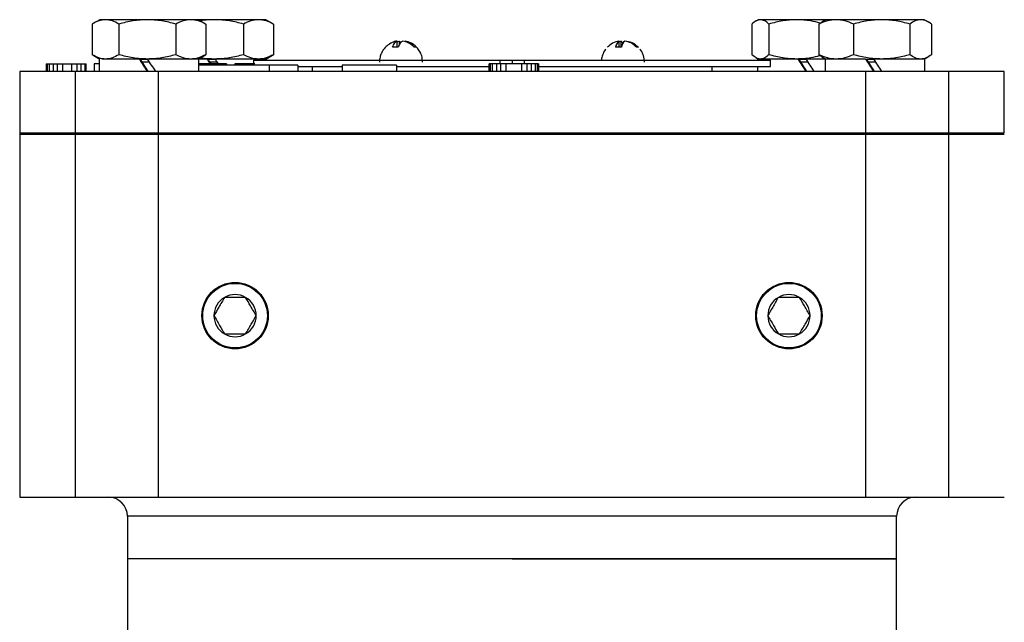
# Model space of a CAD drawing. Header units: millimetres. Extents: x 474 to 2197, y 77 to 1503.
# Tile 20 of 25: x 947 to 1107, y 917 to 1015. Entities that reach past the tile are written whole.
import ezdxf

# ---------------------------------------------------------------- set-up
doc = ezdxf.new("R2010")
doc.units = ezdxf.units.MM

msp = doc.modelspace()

# ---------------------------------------------------------------- linework, layer by layer
at = {"color": 7, "linetype": 'Continuous', "lineweight": 25}
for p, q in [((959.12, 1014.43), (959.12, 1009.46)), ((960.35, 1015.15), (959.27, 1014.52)), ((961.29, 1015.15), (960.35, 1015.15)), ((968.09, 1015.15), (961.29, 1015.15)), ((963.47, 1014.43), (963.47, 1009.46)), ((975.14, 1015.15), (968.09, 1015.15)), ((972.7, 1014.43), (972.7, 1009.46)), ((976.35, 1015.15), (975.14, 1015.15)), ((977.43, 1014.52), (976.35, 1015.15)), ((979.09, 1015.15), (976.35, 1015.15)), ((977.42, 1014.51), (977.58, 1014.43)), ((977.58, 1014.43), (977.58, 1009.46)), ((986.14, 1015.15), (979.09, 1015.15)), ((983.7, 1014.43), (983.7, 1009.46)), ((987.35, 1015.15), (986.14, 1015.15)), ((988.43, 1014.52), (987.35, 1015.15)), ((988.42, 1014.51), (988.58, 1014.43)), ((988.58, 1014.43), (988.58, 1009.46)), ((1066.33, 1014.43), (1066.33, 1009.46)), ((1067.35, 1015.15), (1066.96, 1014.92)), ((1067.71, 1015.15), (1067.35, 1015.15)), ((1073.6, 1015.15), (1067.71, 1015.15)), ((1069.09, 1014.43), (1069.09, 1009.46)), ((1078.35, 1015.15), (1073.6, 1015.15)), ((1077.19, 1014.43), (1077.7, 1014.74)), ((1077.19, 1014.43), (1077.19, 1009.46)), ((1078.35, 1015.15), (1077.68, 1014.76)), ((1080.01, 1015.15), (1078.35, 1015.15)), ((1087.41, 1015.15), (1080.01, 1015.15)), ((1082.83, 1014.43), (1082.83, 1009.46)), ((1093.75, 1015.15), (1087.41, 1015.15)), ((1091.99, 1014.43), (1091.99, 1009.46)), ((1094.35, 1015.15), (1093.75, 1015.15)), ((1095.01, 1014.76), (1094.35, 1015.15)), ((1095.5, 1014.43), (1095.5, 1009.46)), ((1008.67, 1010.69), (1008.67, 1011.68)), ((1009.04, 1011.68), (1009.32, 1011.44)), ((1009.04, 1011.04), (1009.04, 1011.68)), ((1009.97, 1011.68), (1009.97, 1011.59)), ((1044.75, 1011.58), (1045.05, 1011.68)), ((1044.75, 1010.68), (1044.75, 1011.68)), ((1045.05, 1011.68), (1045.05, 1010.68)), ((1011.8, 1010.68), (1011.42, 1010.68)), ((1045.13, 1010.68), (1044.17, 1010.68)), ((959.27, 1009.37), (960.35, 1008.75)), ((960.25, 1008.75), (960.25, 1006.75)), ((966.79, 1008.75), (960.7, 1008.75)), ((966.89, 1008.75), (968.09, 1008.75)), ((976.45, 1008.75), (968.08, 1008.75)), ((976.35, 1008.75), (977.43, 1009.37)), ((977.79, 1008.75), (976.35, 1008.75)), ((976.45, 1006.75), (976.45, 1008.75)), ((977.42, 1009.38), (977.58, 1009.46)), ((977.79, 1008.75), (979.09, 1008.75)), ((987.45, 1008.75), (979.08, 1008.75)), ((985.35, 1008.55), (985.35, 1007.95)), ((985.35, 1008.55), (1025.39, 1008.55)), ((987.35, 1008.75), (988.43, 1009.37)), ((987.45, 1008.55), (987.45, 1008.75)), ((988.42, 1009.38), (988.58, 1009.46)), ((1025.39, 1008.55), (1025.39, 1007.95)), ((1025.39, 1008.55), (1027.35, 1008.55)), ((1027.35, 1008.55), (1027.35, 1007.95)), ((1027.35, 1008.55), (1029.3, 1008.55)), ((1029.3, 1008.55), (1029.3, 1007.95)), ((1029.3, 1008.55), (1069.35, 1008.55)), ((1066.96, 1008.97), (1067.35, 1008.75)), ((1067.25, 1008.75), (1067.25, 1008.55)), ((1073.79, 1008.75), (1067.35, 1008.75)), ((1069.35, 1007.55), (1069.35, 1008.55)), ((1073.79, 1008.75), (1075.08, 1008.75)), ((1073.79, 1008.75), (1073.79, 1008.75)), ((1078.35, 1008.75), (1075.08, 1008.75)), ((1077.19, 1009.46), (1077.7, 1009.16)), ((1077.68, 1009.13), (1078.35, 1008.75)), ((1078.25, 1008.75), (1078.25, 1006.75)), ((1084.79, 1008.75), (1078.25, 1008.75)), ((1084.79, 1008.75), (1086.08, 1008.75)), ((1084.79, 1008.75), (1084.79, 1008.75)), ((1094.23, 1008.75), (1086.08, 1008.75)), ((1094.35, 1008.75), (1095.01, 1009.13)), ((1094.45, 1006.75), (1094.45, 1008.75)), ((947.35, 1006.75), (947.35, 996.75)), ((956.35, 1006.75), (947.35, 1006.75)), ((951.63, 1007.95), (951.63, 1006.75)), ((951.63, 1007.95), (951.79, 1007.95)), ((951.79, 1007.95), (951.79, 1006.75)), ((951.79, 1007.95), (952.13, 1007.95)), ((952.13, 1007.95), (952.13, 1006.75)), ((952.13, 1007.95), (952.79, 1007.95)), ((952.79, 1007.95), (952.79, 1006.75)), ((952.79, 1007.95), (953.46, 1007.95)), ((953.46, 1007.95), (953.46, 1006.75)), ((953.46, 1007.95), (954.29, 1007.95)), ((954.29, 1007.95), (954.29, 1006.75)), ((954.29, 1007.95), (955.79, 1007.95)), ((955.79, 1007.95), (955.79, 1006.75)), ((955.79, 1007.95), (956.63, 1007.95)), ((956.35, 1006.75), (956.35, 996.75)), ((969.85, 1006.75), (956.35, 1006.75)), ((956.63, 1007.95), (956.63, 1006.75)), ((956.63, 1007.95), (957.29, 1007.95)), ((957.29, 1007.95), (957.29, 1006.75)), ((957.29, 1007.95), (957.96, 1007.95)), ((957.96, 1007.95), (957.96, 1006.75)), ((957.96, 1007.95), (958.13, 1007.95)), ((958.13, 1006.75), (958.13, 1007.95)), ((960.25, 1007.95), (959.46, 1007.95)), ((959.46, 1007.95), (959.46, 1006.75)), ((1084.85, 1006.75), (969.85, 1006.75)), ((969.85, 1006.75), (969.85, 996.75)), ((977.13, 1007.95), (976.45, 1007.95)), ((987.95, 1007.75), (976.45, 1007.75)), ((977.13, 1007.95), (977.13, 1007.75)), ((978.46, 1007.95), (977.13, 1007.95)), ((978.46, 1007.95), (978.46, 1007.75)), ((979.29, 1007.95), (978.46, 1007.95)), ((979.29, 1007.95), (979.29, 1007.75)), ((979.96, 1007.95), (979.29, 1007.95)), ((979.96, 1007.95), (979.96, 1007.75)), ((980.63, 1007.95), (979.96, 1007.95)), ((980.63, 1007.95), (980.63, 1007.75)), ((980.96, 1007.95), (980.63, 1007.95)), ((980.96, 1007.95), (980.96, 1007.75)), ((985.55, 1007.95), (982.29, 1007.95)), ((982.29, 1007.95), (982.29, 1007.75)), ((987.95, 1006.75), (987.95, 1007.75)), ((992.55, 1007.75), (987.95, 1007.75)), ((992.55, 1007.75), (992.55, 1006.75)), ((992.55, 1007.55), (999.75, 1007.55)), ((994.85, 1007.55), (994.85, 1006.75)), ((999.75, 1007.75), (999.75, 1006.75)), ((1008.6, 1007.75), (999.75, 1007.75)), ((1008.6, 1007.75), (1008.6, 1006.75)), ((1008.6, 1007.55), (1023.63, 1007.55)), ((1023.63, 1006.75), (1023.63, 1007.95)), ((1023.8, 1007.95), (1023.63, 1007.95)), ((1023.8, 1007.95), (1023.8, 1006.75)), ((1024.14, 1007.95), (1023.8, 1007.95)), ((1024.14, 1007.95), (1024.14, 1006.75)), ((1024.82, 1007.95), (1024.14, 1007.95)), ((1024.82, 1007.95), (1024.82, 1006.75)), ((1025.5, 1007.95), (1024.82, 1007.95)), ((1025.5, 1007.95), (1025.5, 1006.75)), ((1026.35, 1007.95), (1025.5, 1007.95)), ((1026.35, 1007.95), (1026.35, 1006.75)), ((1028.9, 1007.95), (1026.35, 1007.95)), ((1028.9, 1007.95), (1028.9, 1006.75)), ((1029.76, 1007.95), (1028.9, 1007.95)), ((1029.76, 1007.95), (1029.76, 1006.75)), ((1030.44, 1007.95), (1029.76, 1007.95)), ((1030.44, 1007.95), (1030.44, 1006.75)), ((1031.12, 1007.95), (1030.44, 1007.95)), ((1031.12, 1007.95), (1031.12, 1006.75)), ((1031.46, 1007.95), (1031.12, 1007.95)), ((1031.46, 1007.95), (1031.46, 1006.75)), ((1031.63, 1007.95), (1031.46, 1007.95)), ((1031.63, 1007.95), (1031.63, 1006.75)), ((1031.63, 1007.55), (1069.35, 1007.55)), ((1059.85, 1006.75), (1059.85, 1007.55)), ((1067.25, 1007.55), (1067.25, 1006.75)), ((1084.85, 996.75), (1084.85, 1006.75)), ((1098.35, 1006.75), (1084.85, 1006.75)), ((1098.35, 996.75), (1098.35, 1006.75)), ((1107.35, 1006.75), (1098.35, 1006.75)), ((1107.35, 996.75), (1107.35, 1006.75)), ((947.35, 996.75), (947.35, 996.55)), ((947.35, 996.75), (956.35, 996.75)), ((947.35, 996.55), (947.35, 937.55)), ((947.35, 996.55), (956.35, 996.55)), ((956.35, 996.75), (956.35, 996.55)), ((956.35, 996.75), (969.85, 996.75)), ((956.35, 996.55), (956.35, 937.55)), ((956.35, 996.55), (969.85, 996.55)), ((969.85, 996.75), (1084.85, 996.75)), ((969.85, 996.75), (969.85, 996.55)), ((969.85, 996.55), (1084.85, 996.55)), ((969.85, 996.55), (969.85, 937.55)), ((1084.85, 996.75), (1098.35, 996.75)), ((1084.85, 996.75), (1084.85, 996.55)), ((1084.85, 996.55), (1098.35, 996.55)), ((1084.85, 937.55), (1084.85, 996.55)), ((1098.35, 996.55), (1098.35, 996.75)), ((1098.35, 996.75), (1107.35, 996.75)), ((1098.35, 937.55), (1098.35, 996.55)), ((1098.35, 996.55), (1107.35, 996.55)), ((947.35, 937.55), (956.35, 937.55)), ((956.35, 937.55), (969.85, 937.55)), ((969.85, 937.55), (1084.85, 937.55)), ((1084.85, 937.55), (1098.35, 937.55)), ((1098.35, 937.55), (1107.35, 937.55)), ((964.85, 934.45), (964.85, 927.55)), ((1089.85, 927.55), (1089.85, 934.45)), ((964.85, 927.55), (964.85, 911.55)), ((1027.35, 927.55), (964.85, 927.55)), ((1089.85, 927.55), (1027.35, 927.55)), ((1089.85, 911.55), (1089.85, 927.55))]:
    msp.add_line(p, q, dxfattribs=at)
at = {"color": 8, "linetype": 'Continuous', "lineweight": 25}
for p, q in [((968.41, 1008.25), (967.21, 1008.25)), ((979.41, 1008.25), (978.21, 1008.25)), ((1075.41, 1008.25), (1074.25, 1008.25)), ((1086.41, 1008.25), (1085.21, 1008.25)), ((1027.35, 934.45), (964.85, 934.45)), ((1089.85, 934.45), (1027.35, 934.45))]:
    msp.add_line(p, q, dxfattribs=at)
at = {"color": 7, "linetype": 'Continuous', "lineweight": 25, "flags": 128}
msp.add_lwpolyline([(1008.67, 1011.59), (1008.78, 1011.62), (1009.04, 1011.68)], dxfattribs=at)
at = {"color": 7, "linetype": 'Continuous', "lineweight": 25}
for centre, radius in [((982.35, 967.05), 5.4), ((982.35, 967.05), 5.25), ((1072.35, 967.05), 5.4), ((1072.35, 967.05), 5.25)]:
    msp.add_circle(centre, radius, dxfattribs=at)
for centre, radius, start, end in [((1009.14, 1008.66), 3.05, 98.9507, 114.4193), ((1009.09, 1008.57), 3.15, 42.0823, 80.7492), ((1009.46, 1008.57), 3.15, 42.0823, 80.7492), ((1045.78, 1010.41), 1.63, 128.9039, 170.526), ((1044.55, 1010.89), 0.924, 26.8268, 57.6635), ((1046.73, 1010.41), 1.63, 128.9039, 170.526), ((982.35, 967.05), 3.43, 120, 180), ((982.35, 967.05), 3.43, 60, 120), ((982.35, 967.05), 3.43, 0, 60), ((1072.35, 967.05), 3.43, 120, 180), ((1072.35, 967.05), 3.43, 60, 120), ((1072.35, 967.05), 3.43, 0, 60), ((982.35, 967.05), 3.43, 180, 240), ((982.35, 967.05), 3.43, 300, 0), ((1072.35, 967.05), 3.43, 180, 240), ((1072.35, 967.05), 3.43, 300, 0), ((982.35, 967.05), 3.43, 240, 300), ((1072.35, 967.05), 3.43, 240, 300), ((961.75, 934.45), 3.1, 0, 90), ((1092.95, 934.45), 3.1, 90, 180)]:
    msp.add_arc(centre, radius, start, end, dxfattribs=at)
for centre, major_axis, start_param, end_param in [((968.35, 1006.75), (-8.1, 12.46), 1.399951, 1.561142), ((968.35, 1006.75), (-5.1, 7.85), 1.303395, 1.561142), ((968.35, 1008.75), (-8.1, 12.46), 1.561142, 1.722333), ((979.35, 1006.75), (-8.1, 12.46), 1.399951, 1.464696), ((979.35, 1006.75), (-5.1, 7.85), 1.303395, 1.407598), ((979.35, 1008.75), (-8.1, 12.46), 1.561142, 1.625383), ((1075.35, 1006.75), (-8.1, 12.46), 1.399951, 1.561142), ((1075.35, 1006.75), (-5.1, 7.85), 1.303395, 1.561142), ((1075.35, 1008.75), (-8.1, 12.46), 1.561142, 1.722333), ((1086.35, 1006.75), (-8.1, 12.46), 1.399951, 1.561142), ((1086.35, 1006.75), (-5.1, 7.85), 1.303395, 1.561142), ((1086.35, 1008.75), (-8.1, 12.46), 1.561142, 1.722333)]:
    msp.add_ellipse(centre, major_axis=major_axis, ratio=0.014857, start_param=start_param, end_param=end_param, dxfattribs=at)
for points, knots in [([(961.29, 1015.15), (960.93, 1015.11), (960.19, 1015.04), (959.48, 1014.64), (959.12, 1014.43)], [0, 0, 0, 0, 0.4945107, 1, 1, 1, 1]), ([(963.47, 1014.43), (963.12, 1014.63), (962.4, 1015.04), (961.67, 1015.11), (961.29, 1015.15)], [0, 0, 0, 0, 0.495458, 1, 1, 1, 1]), ([(968.09, 1015.15), (967.31, 1015.11), (965.75, 1015.04), (964.24, 1014.64), (963.47, 1014.43)], [0, 0, 0, 0, 0.4945107, 1, 1, 1, 1]), ([(972.7, 1014.43), (971.95, 1014.63), (970.44, 1015.04), (968.88, 1015.11), (968.09, 1015.15)], [0, 0, 0, 0, 0.495458, 1, 1, 1, 1]), ([(975.14, 1015.15), (974.73, 1015.11), (973.91, 1015.04), (973.11, 1014.64), (972.7, 1014.43)], [0, 0, 0, 0, 0.494511, 1, 1, 1, 1]), ([(977.58, 1014.43), (977.18, 1014.63), (976.39, 1015.04), (975.56, 1015.11), (975.14, 1015.15)], [0, 0, 0, 0, 0.495458, 1, 1, 1, 1]), ([(979.09, 1015.15), (978.31, 1015.14), (977.51, 1015.13), (976.73, 1014.95), (976.7, 1014.94)], [0, 0, 0, 0, 0.967704, 1, 1, 1, 1]), ([(983.7, 1014.43), (982.95, 1014.63), (981.44, 1015.04), (979.88, 1015.11), (979.09, 1015.15)], [0, 0, 0, 0, 0.495458, 1, 1, 1, 1]), ([(986.14, 1015.15), (985.73, 1015.11), (984.91, 1015.04), (984.11, 1014.64), (983.7, 1014.43)], [0, 0, 0, 0, 0.4945107, 1, 1, 1, 1]), ([(988.58, 1014.43), (988.18, 1014.63), (987.39, 1015.04), (986.56, 1015.11), (986.14, 1015.15)], [0, 0, 0, 0, 0.495458, 1, 1, 1, 1]), ([(1067.71, 1015.15), (1067.48, 1015.11), (1067.01, 1015.04), (1066.56, 1014.64), (1066.33, 1014.43)], [0, 0, 0, 0, 0.494511, 1, 1, 1, 1]), ([(1069.09, 1014.43), (1068.87, 1014.63), (1068.41, 1015.04), (1067.95, 1015.11), (1067.71, 1015.15)], [0, 0, 0, 0, 0.495458, 1, 1, 1, 1]), ([(1073.6, 1015.15), (1072.84, 1015.11), (1071.31, 1015.04), (1069.84, 1014.64), (1069.09, 1014.43)], [0, 0, 0, 0, 0.494511, 1, 1, 1, 1]), ([(1077.45, 1014.59), (1076.93, 1014.72), (1075.67, 1015.06), (1074.37, 1015.11), (1073.6, 1015.15)], [0, 0, 0, 0, 0.408392, 1, 1, 1, 1]), ([(1080.01, 1015.15), (1079.54, 1015.11), (1078.58, 1015.04), (1077.66, 1014.64), (1077.19, 1014.43)], [0, 0, 0, 0, 0.494511, 1, 1, 1, 1]), ([(1082.83, 1014.43), (1082.37, 1014.63), (1081.45, 1015.04), (1080.49, 1015.11), (1080.01, 1015.15)], [0, 0, 0, 0, 0.495458, 1, 1, 1, 1]), ([(1087.41, 1015.15), (1086.64, 1015.11), (1085.09, 1015.04), (1083.59, 1014.64), (1082.83, 1014.43)], [0, 0, 0, 0, 0.494511, 1, 1, 1, 1]), ([(1091.99, 1014.43), (1091.24, 1014.63), (1089.74, 1015.04), (1088.19, 1015.11), (1087.41, 1015.15)], [0, 0, 0, 0, 0.495458, 1, 1, 1, 1]), ([(1093.75, 1015.15), (1093.45, 1015.11), (1092.86, 1015.04), (1092.28, 1014.64), (1091.99, 1014.43)], [0, 0, 0, 0, 0.494511, 1, 1, 1, 1]), ([(1095.5, 1014.43), (1095.22, 1014.63), (1094.64, 1015.04), (1094.05, 1015.11), (1093.75, 1015.15)], [0, 0, 0, 0, 0.495458, 1, 1, 1, 1]), ([(1007.87, 1011.43), (1007.58, 1011.28), (1007.03, 1010.97), (1006.46, 1010.33), (1006.1, 1009.68), (1005.86, 1009.01), (1005.82, 1008.51), (1005.8, 1008.23)], [0, 0, 0, 0, 0.240714, 0.470632, 0.629868, 0.79075, 1, 1, 1, 1]), ([(1007.93, 1010.68), (1008.04, 1010.93), (1008.26, 1011.43), (1008.53, 1011.59), (1008.67, 1011.68)], [0, 0, 0, 0, 0.521026, 1, 1, 1, 1]), ([(1009.59, 1011.68), (1009.45, 1011.58), (1009.17, 1011.41), (1008.96, 1010.91), (1008.85, 1010.68)], [0, 0, 0, 0, 0.521026, 1, 1, 1, 1]), ([(1012.83, 1008.23), (1012.8, 1008.59), (1012.76, 1009.1), (1012.48, 1009.8), (1012.14, 1010.38), (1011.57, 1010.96), (1011.05, 1011.34), (1010.71, 1011.44), (1010.65, 1011.46)], [0, 0, 0, 0, 0.258731, 0.366945, 0.547904, 0.740997, 0.953338, 1, 1, 1, 1]), ([(1044.75, 1011.68), (1044.39, 1011.58), (1043.68, 1011.41), (1043.13, 1010.91), (1042.87, 1010.68)], [0, 0, 0, 0, 0.521026, 1, 1, 1, 1]), ([(1047.6, 1010.68), (1047.31, 1010.93), (1046.75, 1011.43), (1046.05, 1011.59), (1045.71, 1011.68)], [0, 0, 0, 0, 0.521026, 1, 1, 1, 1]), ([(1046, 1011.68), (1046.37, 1011.58), (1047.08, 1011.41), (1047.63, 1010.91), (1047.89, 1010.68)], [0, 0, 0, 0, 0.521026, 1, 1, 1, 1]), ([(1008.85, 1010.68), (1008.7, 1010.69), (1008.38, 1010.71), (1008.08, 1010.69), (1007.93, 1010.68)], [0, 0, 0, 0, 0.5, 1, 1, 1, 1]), ([(1042.61, 1010.37), (1042.58, 1010.33), (1042.31, 1010.06), (1042.07, 1009.46), (1041.9, 1008.89), (1041.89, 1008.62), (1041.89, 1008.61)], [0, 0, 0, 0, 0.0812028, 0.5830199, 0.9771216, 1, 1, 1, 1]), ([(1047.89, 1010.68), (1047.85, 1010.69), (1047.78, 1010.71), (1047.66, 1010.69), (1047.6, 1010.68)], [0, 0, 0, 0, 0.5, 1, 1, 1, 1]), ([(1048.89, 1008.23), (1048.86, 1008.59), (1048.81, 1009.14), (1048.52, 1009.87), (1048.27, 1010.19), (1048.14, 1010.37)], [0, 0, 0, 0, 0.469959, 0.71511, 1, 1, 1, 1]), ([(961.29, 1008.75), (960.93, 1008.78), (960.19, 1008.86), (959.48, 1009.26), (959.12, 1009.46)], [0, 0, 0, 0, 0.494511, 1, 1, 1, 1]), ([(963.47, 1009.46), (963.12, 1009.26), (962.4, 1008.86), (961.67, 1008.78), (961.29, 1008.75)], [0, 0, 0, 0, 0.495458, 1, 1, 1, 1]), ([(968.09, 1008.75), (967.31, 1008.78), (965.75, 1008.86), (964.24, 1009.26), (963.47, 1009.46)], [0, 0, 0, 0, 0.494511, 1, 1, 1, 1]), ([(972.7, 1009.46), (971.95, 1009.26), (970.44, 1008.86), (968.88, 1008.78), (968.09, 1008.75)], [0, 0, 0, 0, 0.495458, 1, 1, 1, 1]), ([(975.14, 1008.75), (974.73, 1008.78), (973.91, 1008.86), (973.11, 1009.26), (972.7, 1009.46)], [0, 0, 0, 0, 0.494511, 1, 1, 1, 1]), ([(977.58, 1009.46), (977.18, 1009.26), (976.39, 1008.86), (975.56, 1008.78), (975.14, 1008.75)], [0, 0, 0, 0, 0.495458, 1, 1, 1, 1]), ([(979.09, 1008.75), (978.31, 1008.76), (977.51, 1008.77), (976.73, 1008.95), (976.7, 1008.95)], [0, 0, 0, 0, 0.967704, 1, 1, 1, 1]), ([(983.7, 1009.46), (982.95, 1009.26), (981.44, 1008.86), (979.88, 1008.78), (979.09, 1008.75)], [0, 0, 0, 0, 0.495458, 1, 1, 1, 1]), ([(986.14, 1008.75), (985.73, 1008.78), (984.91, 1008.86), (984.11, 1009.26), (983.7, 1009.46)], [0, 0, 0, 0, 0.494511, 1, 1, 1, 1]), ([(988.58, 1009.46), (988.18, 1009.26), (987.39, 1008.86), (986.56, 1008.78), (986.14, 1008.75)], [0, 0, 0, 0, 0.495458, 1, 1, 1, 1]), ([(1067.71, 1008.75), (1067.48, 1008.78), (1067.01, 1008.86), (1066.56, 1009.26), (1066.33, 1009.46)], [0, 0, 0, 0, 0.494511, 1, 1, 1, 1]), ([(1069.09, 1009.46), (1068.87, 1009.26), (1068.41, 1008.86), (1067.95, 1008.78), (1067.71, 1008.75)], [0, 0, 0, 0, 0.495458, 1, 1, 1, 1]), ([(1073.6, 1008.75), (1072.84, 1008.78), (1071.31, 1008.86), (1069.84, 1009.26), (1069.09, 1009.46)], [0, 0, 0, 0, 0.494511, 1, 1, 1, 1]), ([(1077.3, 1009.27), (1076.83, 1009.15), (1075.62, 1008.83), (1074.37, 1008.78), (1073.6, 1008.75)], [0, 0, 0, 0, 0.384189, 1, 1, 1, 1]), ([(1080.01, 1008.75), (1079.54, 1008.78), (1078.58, 1008.86), (1077.66, 1009.26), (1077.19, 1009.46)], [0, 0, 0, 0, 0.494511, 1, 1, 1, 1]), ([(1082.83, 1009.46), (1082.37, 1009.26), (1081.45, 1008.86), (1080.49, 1008.78), (1080.01, 1008.75)], [0, 0, 0, 0, 0.495458, 1, 1, 1, 1]), ([(1087.41, 1008.75), (1086.64, 1008.78), (1085.09, 1008.86), (1083.59, 1009.26), (1082.83, 1009.46)], [0, 0, 0, 0, 0.494511, 1, 1, 1, 1]), ([(1091.99, 1009.46), (1091.24, 1009.26), (1089.74, 1008.86), (1088.19, 1008.78), (1087.41, 1008.75)], [0, 0, 0, 0, 0.495458, 1, 1, 1, 1]), ([(1093.75, 1008.75), (1093.45, 1008.78), (1092.86, 1008.86), (1092.28, 1009.26), (1091.99, 1009.46)], [0, 0, 0, 0, 0.494511, 1, 1, 1, 1]), ([(1095.5, 1009.46), (1095.22, 1009.26), (1094.64, 1008.86), (1094.05, 1008.78), (1093.75, 1008.75)], [0, 0, 0, 0, 0.495458, 1, 1, 1, 1]), ([(980.63, 970.02), (980.33, 969.49), (979.75, 968.49), (979.18, 967.51), (978.92, 967.05)], [0, 0, 0, 0, 0.534747, 1, 1, 1, 1]), ([(984.06, 970.02), (983.45, 970.02), (982.3, 970.02), (981.16, 970.02), (980.63, 970.02)], [0, 0, 0, 0, 0.5347467, 1, 1, 1, 1]), ([(985.78, 967.05), (985.47, 967.58), (984.9, 968.57), (984.33, 969.56), (984.06, 970.02)], [0, 0, 0, 0, 0.534747, 1, 1, 1, 1]), ([(1070.63, 970.02), (1070.33, 969.49), (1069.75, 968.49), (1069.18, 967.51), (1068.92, 967.05)], [0, 0, 0, 0, 0.534747, 1, 1, 1, 1]), ([(1074.06, 970.02), (1073.45, 970.02), (1072.3, 970.02), (1071.16, 970.02), (1070.63, 970.02)], [0, 0, 0, 0, 0.5347467, 1, 1, 1, 1]), ([(1075.78, 967.05), (1075.47, 967.58), (1074.9, 968.57), (1074.33, 969.56), (1074.06, 970.02)], [0, 0, 0, 0, 0.534747, 1, 1, 1, 1]), ([(978.92, 967.05), (979.22, 966.52), (979.8, 965.52), (980.37, 964.54), (980.63, 964.08)], [0, 0, 0, 0, 0.534747, 1, 1, 1, 1]), ([(984.06, 964.08), (984.37, 964.61), (984.94, 965.6), (985.51, 966.59), (985.78, 967.05)], [0, 0, 0, 0, 0.534747, 1, 1, 1, 1]), ([(1068.92, 967.05), (1069.22, 966.52), (1069.8, 965.52), (1070.37, 964.54), (1070.63, 964.08)], [0, 0, 0, 0, 0.534747, 1, 1, 1, 1]), ([(1074.06, 964.08), (1074.37, 964.61), (1074.94, 965.6), (1075.51, 966.59), (1075.78, 967.05)], [0, 0, 0, 0, 0.534747, 1, 1, 1, 1]), ([(980.63, 964.08), (981.25, 964.08), (982.39, 964.08), (983.53, 964.08), (984.06, 964.08)], [0, 0, 0, 0, 0.534747, 1, 1, 1, 1]), ([(1070.63, 964.08), (1071.25, 964.08), (1072.39, 964.08), (1073.53, 964.08), (1074.06, 964.08)], [0, 0, 0, 0, 0.534747, 1, 1, 1, 1]), ([(1027.35, 927.55), (1031.44, 927.55), (1035.53, 927.55), (1043.55, 927.55), (1047.49, 927.55), (1055.04, 927.55), (1058.67, 927.55), (1065.47, 927.55), (1068.65, 927.55), (1074.43, 927.55), (1077.04, 927.55), (1081.59, 927.55), (1083.53, 927.55), (1086.66, 927.55), (1087.85, 927.55), (1089.45, 927.55), (1089.85, 927.55), (1089.85, 927.55)], [0, 0, 0, 0, 0.125, 0.125, 0.25, 0.25, 0.375, 0.375, 0.5, 0.5, 0.625, 0.625, 0.75, 0.75, 0.875, 0.875, 1, 1, 1, 1])]:
    msp.add_open_spline(points, degree=3, knots=knots, dxfattribs=at)
msp.add_open_spline([(1027.35, 927.55), (1024.62, 927.55), (1019.17, 927.55), (1011.13, 927.55), (1003.36, 927.55), (996.01, 927.55), (989.19, 927.55), (983.03, 927.55), (977.62, 927.55), (973.07, 927.55), (969.44, 927.55), (966.82, 927.55), (965.16, 927.55), (964.95, 927.55), (964.85, 927.55)], degree=3, dxfattribs=at)

doc.saveas('drawing.dxf')
